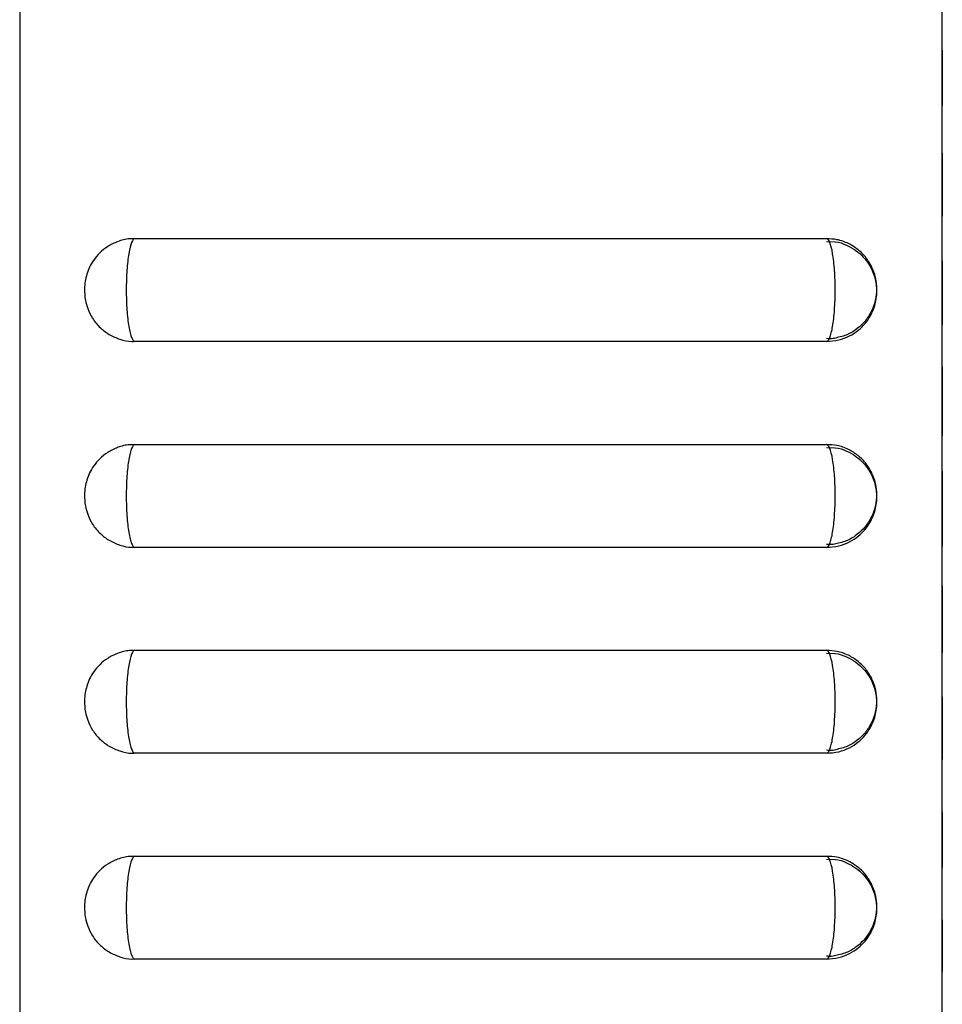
# Model space of a CAD drawing. Header units: inches. Extents: x 1.6 to 12.3, y 1.7 to 9.5.
# Tile 3 of 35: x 1.706 to 2.266, y 5.56 to 6.158. Entities that reach past the tile are written whole.
import ezdxf

# ---------------------------------------------------------------- set-up
doc = ezdxf.new("R2010")
doc.units = ezdxf.units.IN
doc.header["$MEASUREMENT"] = 0

msp = doc.modelspace()

# ---------------------------------------------------------------- linework, layer by layer
at = {"color": 7, "linetype": 'Continuous', "lineweight": 25}
for p, q in [((1.70589, 6.70466), (1.70589, 4.86866)), ((2.26589, 6.70466), (2.26589, 4.86866)), ((2.26596, 6.70314), (2.26596, 5.00414)), ((2.26621, 6.1393), (2.26596, 6.1393)), ((2.26621, 6.13903), (2.26596, 6.13903)), ((2.26621, 6.13733), (2.26596, 6.13733)), ((2.26621, 6.13457), (2.26596, 6.13457)), ((2.26621, 6.1393), (2.26621, 6.13903)), ((2.26621, 6.13903), (2.26621, 6.13732)), ((2.26621, 6.13733), (2.26621, 6.13472)), ((2.26621, 6.13457), (2.26621, 6.13274)), ((2.26621, 6.13274), (2.26596, 6.13274)), ((2.26621, 6.13274), (2.26621, 6.11194)), ((2.26596, 6.11194), (2.26621, 6.11194)), ((2.26596, 6.11179), (2.26621, 6.11179)), ((2.26621, 6.11194), (2.26621, 6.11179)), ((2.26621, 6.11174), (2.26621, 6.10847)), ((2.26596, 6.10847), (2.26621, 6.10847)), ((2.26596, 6.10728), (2.26621, 6.10728)), ((2.26596, 6.10571), (2.26621, 6.10571)), ((2.26621, 6.10843), (2.26621, 6.10728)), ((2.26621, 6.10728), (2.26621, 6.10571)), ((2.26621, 6.07672), (2.26596, 6.07672)), ((2.26621, 6.07672), (2.26621, 6.07381)), ((2.26621, 6.07381), (2.26596, 6.07381)), ((2.26621, 6.0738), (2.26596, 6.0738)), ((2.26621, 6.0738), (2.26596, 6.0738)), ((2.26621, 6.07339), (2.26596, 6.07339)), ((2.26621, 6.07084), (2.26596, 6.07084)), ((2.26621, 6.06992), (2.26596, 6.06992)), ((2.26621, 6.07381), (2.26621, 6.0738)), ((2.26621, 6.0738), (2.26621, 6.07341)), ((2.26621, 6.0738), (2.26621, 6.0738)), ((2.26621, 6.07339), (2.26621, 6.07091)), ((2.26621, 6.07084), (2.26621, 6.06992)), ((2.26621, 6.06992), (2.26621, 6.04746)), ((2.26596, 6.04746), (2.26621, 6.04746)), ((2.26596, 6.04577), (2.26621, 6.04577)), ((2.26596, 6.04469), (2.26621, 6.04469)), ((2.26621, 6.04746), (2.26621, 6.04577)), ((2.26621, 6.04572), (2.26621, 6.04469)), ((2.26621, 6.04469), (2.26621, 6.0423)), ((2.26596, 6.0423), (2.26621, 6.0423)), ((2.26596, 6.04148), (2.26621, 6.04148)), ((2.26596, 6.03846), (2.26621, 6.03846)), ((2.26621, 6.0423), (2.26621, 6.04148)), ((2.26621, 6.04168), (2.26621, 6.03846)), ((1.77589, 6.02491), (2.19588, 6.02491)), ((2.19584, 6.02315), (2.20086, 6.02295)), ((2.26621, 6.01137), (2.26596, 6.01137)), ((2.26621, 6.01136), (2.26596, 6.01136)), ((2.26621, 6.00984), (2.26596, 6.00984)), ((2.26621, 6.00882), (2.26596, 6.00882)), ((2.26621, 6.01137), (2.26621, 6.01136)), ((2.26621, 6.01136), (2.26621, 6.00984)), ((2.26621, 6.00984), (2.26621, 6.00882)), ((2.26621, 6.00882), (2.26621, 6.00634)), ((2.26621, 6.00634), (2.26596, 6.00634)), ((2.26621, 6.0032), (2.26596, 6.0032)), ((2.26621, 6.00286), (2.26596, 6.00286)), ((2.26621, 6.00634), (2.26621, 6.0032)), ((2.26621, 6.0032), (2.26621, 6.00286)), ((2.26621, 6.00286), (2.26621, 5.9821)), ((2.26596, 5.9821), (2.26621, 5.9821)), ((2.26621, 5.9821), (2.26621, 5.9762)), ((2.26596, 5.9762), (2.26621, 5.9762)), ((2.26596, 5.97287), (2.26621, 5.97287)), ((2.26596, 5.97263), (2.26621, 5.97263)), ((2.26596, 5.97257), (2.26621, 5.97257)), ((2.26621, 5.9762), (2.26621, 5.97287)), ((2.26621, 5.97287), (2.26621, 5.97263)), ((2.26621, 5.97263), (2.26621, 5.97257)), ((2.19588, 5.96241), (1.77589, 5.96241)), ((2.26621, 5.94702), (2.26596, 5.94702)), ((2.26621, 5.94531), (2.26596, 5.94531)), ((2.26621, 5.9453), (2.26596, 5.9453)), ((2.26621, 5.94525), (2.26596, 5.94525)), ((2.26621, 5.9445), (2.26596, 5.9445)), ((2.26621, 5.94702), (2.26621, 5.94531)), ((2.26621, 5.94531), (2.26621, 5.9453)), ((2.26621, 5.9453), (2.26621, 5.94525)), ((2.26621, 5.94525), (2.26621, 5.94442)), ((2.26621, 5.9445), (2.26621, 5.94184)), ((2.26621, 5.94183), (2.26596, 5.94183)), ((2.26621, 5.93856), (2.26596, 5.93856)), ((2.26621, 5.94183), (2.26621, 5.93856)), ((2.26621, 5.93856), (2.26621, 5.9342)), ((2.26621, 5.93435), (2.26596, 5.93435)), ((2.26621, 5.93435), (2.26621, 5.91394)), ((2.26596, 5.91394), (2.26621, 5.91394)), ((2.26596, 5.91354), (2.26621, 5.91354)), ((2.26621, 5.91394), (2.26621, 5.91354)), ((2.26621, 5.91354), (2.26621, 5.90982)), ((2.26596, 5.90982), (2.26621, 5.90982)), ((2.26596, 5.90732), (2.26621, 5.90732)), ((2.26621, 5.90982), (2.26621, 5.90732)), ((2.26621, 5.90731), (2.26621, 5.90508)), ((2.26596, 5.90508), (2.26621, 5.90508)), ((1.77589, 5.89991), (2.19588, 5.89991)), ((2.19584, 5.89815), (2.20086, 5.89795)), ((2.26621, 5.88373), (2.26596, 5.88373)), ((2.26621, 5.88373), (2.26621, 5.88095)), ((2.26621, 5.88095), (2.26596, 5.88095)), ((2.26621, 5.88095), (2.26621, 5.87636)), ((2.26621, 5.87631), (2.26596, 5.87631)), ((2.26621, 5.87278), (2.26596, 5.87278)), ((2.26621, 5.87631), (2.26621, 5.87278)), ((2.26621, 5.87278), (2.26621, 5.86934)), ((2.26621, 5.86934), (2.26596, 5.86934)), ((2.26621, 5.86934), (2.26621, 5.84778)), ((2.26596, 5.84778), (2.26621, 5.84778)), ((2.26596, 5.84715), (2.26621, 5.84715)), ((2.26621, 5.84778), (2.26621, 5.84715)), ((2.26621, 5.84715), (2.26621, 5.84288)), ((2.26596, 5.84288), (2.26621, 5.84288)), ((2.26621, 5.84288), (2.26621, 5.84091)), ((2.19588, 5.83741), (1.77589, 5.83741)), ((2.26596, 5.84091), (2.26621, 5.84091)), ((2.26596, 5.83795), (2.26621, 5.83795)), ((2.26621, 5.84078), (2.26621, 5.83795)), ((2.26621, 5.81416), (2.26596, 5.81416)), ((2.26621, 5.81283), (2.26596, 5.81283)), ((2.26621, 5.81223), (2.26596, 5.81223)), ((2.26621, 5.81416), (2.26621, 5.81281)), ((2.26621, 5.81283), (2.26621, 5.81223)), ((2.26621, 5.81223), (2.26621, 5.80916)), ((2.26621, 5.80916), (2.26596, 5.80916)), ((2.26621, 5.80916), (2.26621, 5.80453)), ((2.26621, 5.80453), (2.26596, 5.80453)), ((2.26621, 5.803), (2.26596, 5.803)), ((2.26621, 5.80453), (2.26621, 5.803)), ((2.26621, 5.803), (2.26621, 5.78141)), ((2.26596, 5.78141), (2.26621, 5.78141)), ((2.26621, 5.78141), (2.26621, 5.78051)), ((2.26596, 5.78051), (2.26621, 5.78051)), ((2.26596, 5.77826), (2.26621, 5.77826)), ((2.26621, 5.78051), (2.26621, 5.77826)), ((2.26621, 5.77826), (2.26621, 5.77484)), ((1.77589, 5.77491), (2.19588, 5.77491)), ((2.19584, 5.77315), (2.20086, 5.77295)), ((2.26596, 5.77484), (2.26621, 5.77484)), ((2.26596, 5.77442), (2.26621, 5.77442)), ((2.26596, 5.7735), (2.26621, 5.7735)), ((2.26621, 5.77484), (2.26621, 5.77442)), ((2.26621, 5.77442), (2.26621, 5.7735)), ((2.26621, 5.7467), (2.26596, 5.7467)), ((2.26621, 5.7467), (2.26621, 5.74508)), ((2.26621, 5.74518), (2.26596, 5.74518)), ((2.26621, 5.73944), (2.26596, 5.73944)), ((2.26621, 5.74518), (2.26621, 5.73923)), ((2.26621, 5.73944), (2.26621, 5.73782)), ((2.26621, 5.73782), (2.26596, 5.73782)), ((2.26621, 5.73782), (2.26621, 5.71585)), ((2.26596, 5.71585), (2.26621, 5.71585)), ((2.26621, 5.71585), (2.26621, 5.71371)), ((2.19588, 5.71241), (1.77589, 5.71241)), ((2.26596, 5.71371), (2.26621, 5.71371)), ((2.26596, 5.71249), (2.26621, 5.71249)), ((2.26596, 5.71072), (2.26621, 5.71072)), ((2.26621, 5.71371), (2.26621, 5.71249)), ((2.26621, 5.71249), (2.26621, 5.71072)), ((2.26621, 5.71072), (2.26621, 5.70945)), ((2.26596, 5.70945), (2.26621, 5.70945)), ((2.26596, 5.70864), (2.26621, 5.70864)), ((2.26621, 5.70945), (2.26621, 5.70864)), ((2.26621, 5.67679), (2.26596, 5.67679)), ((2.26621, 5.67613), (2.26596, 5.67613)), ((2.26621, 5.67612), (2.26596, 5.67612)), ((2.26621, 5.67611), (2.26596, 5.67611)), ((2.26621, 5.6761), (2.26596, 5.6761)), ((2.26621, 5.67438), (2.26596, 5.67438)), ((2.26621, 5.67679), (2.26621, 5.67613)), ((2.26621, 5.67613), (2.26621, 5.67612)), ((2.26621, 5.67612), (2.26621, 5.67611)), ((2.26621, 5.67611), (2.26621, 5.6761)), ((2.26621, 5.6761), (2.26621, 5.67438)), ((2.26621, 5.67438), (2.26621, 5.67293)), ((2.26621, 5.67293), (2.26596, 5.67293)), ((2.26621, 5.67021), (2.26596, 5.67021)), ((2.26621, 5.67293), (2.26621, 5.67021)), ((2.26621, 5.67021), (2.26621, 5.64929)), ((1.77589, 5.64991), (2.19588, 5.64991)), ((2.19584, 5.64815), (2.20086, 5.64795)), ((2.26596, 5.64929), (2.26621, 5.64929)), ((2.26596, 5.6472), (2.26621, 5.6472)), ((2.26596, 5.64555), (2.26621, 5.64555)), ((2.26596, 5.64539), (2.26621, 5.64539)), ((2.26596, 5.64486), (2.26621, 5.64486)), ((2.26621, 5.64918), (2.26621, 5.6472)), ((2.26621, 5.64718), (2.26621, 5.64555)), ((2.26621, 5.64555), (2.26621, 5.64539)), ((2.26621, 5.64542), (2.26621, 5.64486)), ((2.26621, 5.64488), (2.26621, 5.64298)), ((2.26596, 5.64298), (2.26621, 5.64298)), ((2.26621, 5.61125), (2.26596, 5.61125)), ((2.26621, 5.6101), (2.26596, 5.6101)), ((2.26621, 5.60988), (2.26596, 5.60988)), ((2.26621, 5.60882), (2.26596, 5.60882)), ((2.26621, 5.60869), (2.26596, 5.60869)), ((2.26621, 5.61125), (2.26621, 5.6101)), ((2.26621, 5.6101), (2.26621, 5.60988)), ((2.26621, 5.60988), (2.26621, 5.60882)), ((2.26621, 5.60882), (2.26621, 5.60869)), ((2.26621, 5.60869), (2.26621, 5.60686)), ((2.26621, 5.60686), (2.26596, 5.60686)), ((2.26621, 5.60504), (2.26596, 5.60504)), ((2.26621, 5.60686), (2.26621, 5.60504)), ((2.26621, 5.60504), (2.26621, 5.58397)), ((2.19588, 5.58741), (1.77589, 5.58741)), ((2.26596, 5.58397), (2.26621, 5.58397)), ((2.26621, 5.58405), (2.26621, 5.58325)), ((2.26596, 5.58325), (2.26621, 5.58325)), ((2.26596, 5.57979), (2.26621, 5.57979)), ((2.26621, 5.58325), (2.26621, 5.57979))]:
    msp.add_line(p, q, dxfattribs=at)
for points, knots in [([(1.77528, 6.02469), (1.77441, 6.02473), (1.77104, 6.02488), (1.76551, 6.02331), (1.75937, 6.02034), (1.75451, 6.01643), (1.75087, 6.01214), (1.74828, 6.00773), (1.74659, 6.00338), (1.74557, 5.99899), (1.74508, 5.99368), (1.74551, 5.98804), (1.7472, 5.98193), (1.75007, 5.97613), (1.75452, 5.97075), (1.76022, 5.9664), (1.76675, 5.9636), (1.7722, 5.96224), (1.77527, 5.96253), (1.77587, 5.96259)], [0, 0, 0, 0, 0.02698, 0.104516, 0.17434, 0.238248, 0.29662, 0.348267, 0.39643, 0.44082, 0.487925, 0.561968, 0.614862, 0.684149, 0.761195, 0.82983, 0.904416, 0.98146, 1, 1, 1, 1]), ([(1.77589, 6.02491), (1.77519, 6.02491), (1.7745, 6.02408), (1.77324, 6.02096), (1.77265, 6.01863), (1.77192, 6.0143), (1.7717, 6.01269), (1.77132, 6.0093), (1.77115, 6.0075), (1.77089, 6.00372), (1.77079, 6.00174), (1.77065, 5.99775), (1.77062, 5.99572), (1.77062, 5.98953), (1.77076, 5.98543), (1.77129, 5.97791), (1.77168, 5.97443), (1.77241, 5.97011), (1.77268, 5.96879), (1.77325, 5.96652), (1.77356, 5.96557), (1.77419, 5.964), (1.77453, 5.9634), (1.7752, 5.96261), (1.77554, 5.96241), (1.77589, 5.96241)], [0, 0, 0, 0, 0.125, 0.125, 0.25, 0.25, 0.3125, 0.3125, 0.375, 0.375, 0.4375, 0.4375, 0.5, 0.5, 0.625, 0.625, 0.75, 0.75, 0.8125, 0.8125, 0.875, 0.875, 0.9375, 0.9375, 1, 1, 1, 1]), ([(2.19581, 5.96246), (2.19834, 5.96261), (2.20321, 5.96291), (2.20977, 5.9655), (2.21514, 5.96898), (2.21932, 5.97311), (2.2224, 5.97751), (2.22449, 5.98192), (2.2258, 5.98625), (2.22654, 5.99095), (2.22659, 5.99622), (2.2257, 6.00177), (2.22366, 6.00758), (2.22025, 6.01322), (2.21527, 6.01832), (2.20919, 6.02214), (2.2026, 6.02453), (2.19801, 6.02471), (2.19587, 6.02479)], [0, 0, 0, 0, 0.077872, 0.14936, 0.214419, 0.274218, 0.329378, 0.379179, 0.424254, 0.468542, 0.525614, 0.58578, 0.641175, 0.714608, 0.787136, 0.858961, 0.934498, 1, 1, 1, 1]), ([(2.19588, 5.96241), (2.19658, 5.96241), (2.19726, 5.96322), (2.19822, 5.96557), (2.19852, 5.96653), (2.19909, 5.96879), (2.19936, 5.97011), (2.20009, 5.97444), (2.20048, 5.97792), (2.20101, 5.98543), (2.20115, 5.98953), (2.20115, 5.99572), (2.20112, 5.99775), (2.20098, 6.00174), (2.20088, 6.00372), (2.20062, 6.00751), (2.20045, 6.0093), (2.20007, 6.0127), (2.19985, 6.0143), (2.19912, 6.01863), (2.19853, 6.02096), (2.19727, 6.02408), (2.19658, 6.02491), (2.19588, 6.02491)], [0, 0, 0, 0, 0.125, 0.125, 0.1875, 0.1875, 0.25, 0.25, 0.375, 0.375, 0.5, 0.5, 0.5625, 0.5625, 0.625, 0.625, 0.6875, 0.6875, 0.75, 0.75, 0.875, 0.875, 1, 1, 1, 1]), ([(2.20086, 6.02295), (2.20098, 6.02294), (2.2035, 6.02286), (2.20798, 6.02105), (2.21371, 6.01794), (2.21821, 6.01392), (2.22157, 6.00959), (2.22388, 6.00524), (2.22531, 6.00107), (2.22614, 5.99707), (2.2262, 5.99443), (2.22623, 5.99312)], [0, 0, 0, 0, 0.008716, 0.177108, 0.329508, 0.469187, 0.597585, 0.713334, 0.814566, 0.907463, 1, 1, 1, 1]), ([(2.22623, 5.99312), (2.2262, 5.99238), (2.22605, 5.98923), (2.22489, 5.98443), (2.22215, 5.97854), (2.21845, 5.97353), (2.21324, 5.96908), (2.20811, 5.9661), (2.20447, 5.96531), (2.20317, 5.96502)], [0, 0, 0, 0, 0.056168, 0.242636, 0.373736, 0.553373, 0.715286, 0.898048, 1, 1, 1, 1]), ([(2.20317, 5.96502), (2.20207, 5.96467), (2.1997, 5.96391), (2.19722, 5.96409), (2.19589, 5.96419)], [0, 0, 0, 0, 0.465328, 1, 1, 1, 1]), ([(1.77528, 5.89969), (1.77441, 5.89973), (1.77104, 5.89988), (1.76551, 5.89831), (1.75937, 5.89534), (1.75451, 5.89143), (1.75087, 5.88714), (1.74828, 5.88273), (1.74659, 5.87838), (1.74557, 5.87399), (1.74508, 5.86868), (1.74551, 5.86304), (1.7472, 5.85693), (1.75007, 5.85113), (1.75452, 5.84575), (1.76022, 5.8414), (1.76675, 5.8386), (1.7722, 5.83724), (1.77527, 5.83753), (1.77587, 5.83759)], [0, 0, 0, 0, 0.02698, 0.104516, 0.17434, 0.238248, 0.29662, 0.348267, 0.39643, 0.44082, 0.487925, 0.561968, 0.614862, 0.684149, 0.761195, 0.82983, 0.904416, 0.98146, 1, 1, 1, 1]), ([(1.77589, 5.89991), (1.77519, 5.89991), (1.7745, 5.89908), (1.77324, 5.89596), (1.77265, 5.89363), (1.77192, 5.8893), (1.7717, 5.88769), (1.77132, 5.8843), (1.77115, 5.8825), (1.77089, 5.87872), (1.77079, 5.87674), (1.77065, 5.87275), (1.77062, 5.87072), (1.77062, 5.86453), (1.77076, 5.86043), (1.77129, 5.85291), (1.77168, 5.84943), (1.77241, 5.84511), (1.77268, 5.84379), (1.77325, 5.84152), (1.77356, 5.84057), (1.77419, 5.839), (1.77453, 5.8384), (1.7752, 5.83761), (1.77554, 5.83741), (1.77589, 5.83741)], [0, 0, 0, 0, 0.125, 0.125, 0.25, 0.25, 0.3125, 0.3125, 0.375, 0.375, 0.4375, 0.4375, 0.5, 0.5, 0.625, 0.625, 0.75, 0.75, 0.8125, 0.8125, 0.875, 0.875, 0.9375, 0.9375, 1, 1, 1, 1]), ([(2.19581, 5.83746), (2.19834, 5.83761), (2.20321, 5.83791), (2.20977, 5.8405), (2.21514, 5.84398), (2.21932, 5.84811), (2.2224, 5.85251), (2.22449, 5.85692), (2.2258, 5.86125), (2.22654, 5.86595), (2.22659, 5.87122), (2.2257, 5.87677), (2.22366, 5.88258), (2.22025, 5.88822), (2.21527, 5.89332), (2.20919, 5.89714), (2.2026, 5.89953), (2.19801, 5.89971), (2.19587, 5.89979)], [0, 0, 0, 0, 0.077872, 0.14936, 0.214419, 0.274218, 0.329378, 0.379179, 0.424254, 0.468542, 0.525614, 0.58578, 0.641175, 0.714608, 0.787136, 0.858961, 0.934498, 1, 1, 1, 1]), ([(2.19588, 5.83741), (2.19658, 5.83741), (2.19726, 5.83822), (2.19822, 5.84057), (2.19852, 5.84153), (2.19909, 5.84379), (2.19936, 5.84511), (2.20009, 5.84944), (2.20048, 5.85292), (2.20101, 5.86043), (2.20115, 5.86453), (2.20115, 5.87072), (2.20112, 5.87275), (2.20098, 5.87674), (2.20088, 5.87872), (2.20062, 5.88251), (2.20045, 5.8843), (2.20007, 5.8877), (2.19985, 5.8893), (2.19912, 5.89363), (2.19853, 5.89596), (2.19727, 5.89908), (2.19658, 5.89991), (2.19588, 5.89991)], [0, 0, 0, 0, 0.125, 0.125, 0.1875, 0.1875, 0.25, 0.25, 0.375, 0.375, 0.5, 0.5, 0.5625, 0.5625, 0.625, 0.625, 0.6875, 0.6875, 0.75, 0.75, 0.875, 0.875, 1, 1, 1, 1]), ([(2.20086, 5.89795), (2.20098, 5.89794), (2.2035, 5.89786), (2.20798, 5.89605), (2.21371, 5.89294), (2.21821, 5.88892), (2.22157, 5.88459), (2.22388, 5.88024), (2.22531, 5.87607), (2.22614, 5.87207), (2.2262, 5.86943), (2.22623, 5.86812)], [0, 0, 0, 0, 0.008716, 0.177108, 0.329508, 0.469187, 0.597585, 0.713334, 0.814566, 0.907463, 1, 1, 1, 1]), ([(2.22623, 5.86812), (2.2262, 5.86738), (2.22605, 5.86423), (2.22489, 5.85943), (2.22215, 5.85354), (2.21845, 5.84853), (2.21324, 5.84408), (2.20811, 5.8411), (2.20447, 5.84031), (2.20317, 5.84002)], [0, 0, 0, 0, 0.056168, 0.242636, 0.373736, 0.553373, 0.715286, 0.898048, 1, 1, 1, 1]), ([(2.20317, 5.84002), (2.20207, 5.83967), (2.1997, 5.83891), (2.19722, 5.83909), (2.19589, 5.83919)], [0, 0, 0, 0, 0.465328, 1, 1, 1, 1]), ([(1.77528, 5.77469), (1.77441, 5.77473), (1.77104, 5.77488), (1.76551, 5.77331), (1.75937, 5.77034), (1.75451, 5.76643), (1.75087, 5.76214), (1.74828, 5.75773), (1.74659, 5.75338), (1.74557, 5.74899), (1.74508, 5.74368), (1.74551, 5.73804), (1.7472, 5.73193), (1.75007, 5.72613), (1.75452, 5.72075), (1.76022, 5.7164), (1.76675, 5.7136), (1.7722, 5.71224), (1.77527, 5.71253), (1.77587, 5.71259)], [0, 0, 0, 0, 0.02698, 0.104516, 0.17434, 0.238248, 0.29662, 0.348267, 0.39643, 0.44082, 0.487925, 0.561968, 0.614862, 0.684149, 0.761195, 0.82983, 0.904416, 0.98146, 1, 1, 1, 1]), ([(1.77589, 5.77491), (1.77519, 5.77491), (1.7745, 5.77408), (1.77324, 5.77096), (1.77265, 5.76863), (1.77192, 5.7643), (1.7717, 5.76269), (1.77132, 5.7593), (1.77115, 5.7575), (1.77089, 5.75372), (1.77079, 5.75174), (1.77065, 5.74775), (1.77062, 5.74572), (1.77062, 5.73953), (1.77076, 5.73543), (1.77129, 5.72791), (1.77168, 5.72443), (1.77241, 5.72011), (1.77268, 5.71879), (1.77325, 5.71652), (1.77356, 5.71557), (1.77419, 5.714), (1.77453, 5.7134), (1.7752, 5.71261), (1.77554, 5.71241), (1.77589, 5.71241)], [0, 0, 0, 0, 0.125, 0.125, 0.25, 0.25, 0.3125, 0.3125, 0.375, 0.375, 0.4375, 0.4375, 0.5, 0.5, 0.625, 0.625, 0.75, 0.75, 0.8125, 0.8125, 0.875, 0.875, 0.9375, 0.9375, 1, 1, 1, 1]), ([(2.19581, 5.71246), (2.19834, 5.71261), (2.20321, 5.71291), (2.20977, 5.7155), (2.21514, 5.71898), (2.21932, 5.72311), (2.2224, 5.72751), (2.22449, 5.73192), (2.2258, 5.73625), (2.22654, 5.74095), (2.22659, 5.74622), (2.2257, 5.75177), (2.22366, 5.75758), (2.22025, 5.76322), (2.21527, 5.76832), (2.20919, 5.77214), (2.2026, 5.77453), (2.19801, 5.77471), (2.19587, 5.77479)], [0, 0, 0, 0, 0.077872, 0.14936, 0.214419, 0.274218, 0.329378, 0.379179, 0.424254, 0.468542, 0.525614, 0.58578, 0.641175, 0.714608, 0.787136, 0.858961, 0.934498, 1, 1, 1, 1]), ([(2.19588, 5.71241), (2.19658, 5.71241), (2.19726, 5.71322), (2.19822, 5.71557), (2.19852, 5.71653), (2.19909, 5.71879), (2.19936, 5.72011), (2.20009, 5.72444), (2.20048, 5.72792), (2.20101, 5.73543), (2.20115, 5.73953), (2.20115, 5.74572), (2.20112, 5.74775), (2.20098, 5.75174), (2.20088, 5.75372), (2.20062, 5.75751), (2.20045, 5.7593), (2.20007, 5.7627), (2.19985, 5.7643), (2.19912, 5.76863), (2.19853, 5.77096), (2.19727, 5.77408), (2.19658, 5.77491), (2.19588, 5.77491)], [0, 0, 0, 0, 0.125, 0.125, 0.1875, 0.1875, 0.25, 0.25, 0.375, 0.375, 0.5, 0.5, 0.5625, 0.5625, 0.625, 0.625, 0.6875, 0.6875, 0.75, 0.75, 0.875, 0.875, 1, 1, 1, 1]), ([(2.20086, 5.77295), (2.20098, 5.77294), (2.2035, 5.77286), (2.20798, 5.77105), (2.21371, 5.76794), (2.21821, 5.76392), (2.22157, 5.75959), (2.22388, 5.75524), (2.22531, 5.75107), (2.22614, 5.74707), (2.2262, 5.74443), (2.22623, 5.74312)], [0, 0, 0, 0, 0.008716, 0.177108, 0.329508, 0.469187, 0.597585, 0.713334, 0.814566, 0.907463, 1, 1, 1, 1]), ([(2.22623, 5.74312), (2.2262, 5.74238), (2.22605, 5.73923), (2.22489, 5.73443), (2.22215, 5.72854), (2.21845, 5.72353), (2.21324, 5.71908), (2.20811, 5.7161), (2.20447, 5.71531), (2.20317, 5.71502)], [0, 0, 0, 0, 0.056168, 0.242636, 0.373736, 0.553373, 0.715286, 0.898048, 1, 1, 1, 1]), ([(2.20317, 5.71502), (2.20207, 5.71467), (2.1997, 5.71391), (2.19722, 5.71409), (2.19589, 5.71419)], [0, 0, 0, 0, 0.465328, 1, 1, 1, 1]), ([(1.77528, 5.64969), (1.77441, 5.64973), (1.77104, 5.64988), (1.76551, 5.64831), (1.75937, 5.64534), (1.75451, 5.64143), (1.75087, 5.63714), (1.74828, 5.63273), (1.74659, 5.62838), (1.74557, 5.62399), (1.74508, 5.61868), (1.74551, 5.61304), (1.7472, 5.60693), (1.75007, 5.60113), (1.75452, 5.59575), (1.76022, 5.5914), (1.76675, 5.5886), (1.7722, 5.58724), (1.77527, 5.58753), (1.77587, 5.58759)], [0, 0, 0, 0, 0.02698, 0.104516, 0.17434, 0.238248, 0.29662, 0.348267, 0.39643, 0.44082, 0.487925, 0.561968, 0.614862, 0.684149, 0.761195, 0.82983, 0.904416, 0.98146, 1, 1, 1, 1]), ([(1.77589, 5.64991), (1.77519, 5.64991), (1.7745, 5.64908), (1.77324, 5.64596), (1.77265, 5.64363), (1.77192, 5.6393), (1.7717, 5.63769), (1.77132, 5.6343), (1.77115, 5.6325), (1.77089, 5.62872), (1.77079, 5.62674), (1.77065, 5.62275), (1.77062, 5.62072), (1.77062, 5.61453), (1.77076, 5.61043), (1.77129, 5.60291), (1.77168, 5.59943), (1.77241, 5.59511), (1.77268, 5.59379), (1.77325, 5.59152), (1.77356, 5.59057), (1.77419, 5.589), (1.77453, 5.5884), (1.7752, 5.58761), (1.77554, 5.58741), (1.77589, 5.58741)], [0, 0, 0, 0, 0.125, 0.125, 0.25, 0.25, 0.3125, 0.3125, 0.375, 0.375, 0.4375, 0.4375, 0.5, 0.5, 0.625, 0.625, 0.75, 0.75, 0.8125, 0.8125, 0.875, 0.875, 0.9375, 0.9375, 1, 1, 1, 1]), ([(2.19581, 5.58746), (2.19834, 5.58761), (2.20321, 5.58791), (2.20977, 5.5905), (2.21514, 5.59398), (2.21932, 5.59811), (2.2224, 5.60251), (2.22449, 5.60692), (2.2258, 5.61125), (2.22654, 5.61595), (2.22659, 5.62122), (2.2257, 5.62677), (2.22366, 5.63258), (2.22025, 5.63822), (2.21527, 5.64332), (2.20919, 5.64714), (2.2026, 5.64953), (2.19801, 5.64971), (2.19587, 5.64979)], [0, 0, 0, 0, 0.077872, 0.14936, 0.214419, 0.274218, 0.329378, 0.379179, 0.424254, 0.468542, 0.525614, 0.58578, 0.641175, 0.714608, 0.787136, 0.858961, 0.934498, 1, 1, 1, 1]), ([(2.19588, 5.58741), (2.19658, 5.58741), (2.19726, 5.58822), (2.19822, 5.59057), (2.19852, 5.59153), (2.19909, 5.59379), (2.19936, 5.59511), (2.20009, 5.59944), (2.20048, 5.60292), (2.20101, 5.61043), (2.20115, 5.61453), (2.20115, 5.62072), (2.20112, 5.62275), (2.20098, 5.62674), (2.20088, 5.62872), (2.20062, 5.63251), (2.20045, 5.6343), (2.20007, 5.6377), (2.19985, 5.6393), (2.19912, 5.64363), (2.19853, 5.64596), (2.19727, 5.64908), (2.19658, 5.64991), (2.19588, 5.64991)], [0, 0, 0, 0, 0.125, 0.125, 0.1875, 0.1875, 0.25, 0.25, 0.375, 0.375, 0.5, 0.5, 0.5625, 0.5625, 0.625, 0.625, 0.6875, 0.6875, 0.75, 0.75, 0.875, 0.875, 1, 1, 1, 1]), ([(2.20086, 5.64795), (2.20098, 5.64794), (2.2035, 5.64786), (2.20798, 5.64605), (2.21371, 5.64294), (2.21821, 5.63892), (2.22157, 5.63459), (2.22388, 5.63024), (2.22531, 5.62607), (2.22614, 5.62207), (2.2262, 5.61943), (2.22623, 5.61812)], [0, 0, 0, 0, 0.008716, 0.1771075, 0.3295078, 0.4691873, 0.5975853, 0.7133342, 0.814566, 0.9074628, 1, 1, 1, 1]), ([(2.22623, 5.61812), (2.2262, 5.61738), (2.22605, 5.61423), (2.22489, 5.60943), (2.22215, 5.60354), (2.21845, 5.59853), (2.21324, 5.59408), (2.20811, 5.5911), (2.20447, 5.59031), (2.20317, 5.59002)], [0, 0, 0, 0, 0.056168, 0.242636, 0.373736, 0.553373, 0.715286, 0.898048, 1, 1, 1, 1]), ([(2.20317, 5.59002), (2.20207, 5.58967), (2.1997, 5.58891), (2.19722, 5.58909), (2.19589, 5.58919)], [0, 0, 0, 0, 0.465328, 1, 1, 1, 1])]:
    msp.add_open_spline(points, degree=3, knots=knots, dxfattribs=at)

doc.saveas('drawing.dxf')
